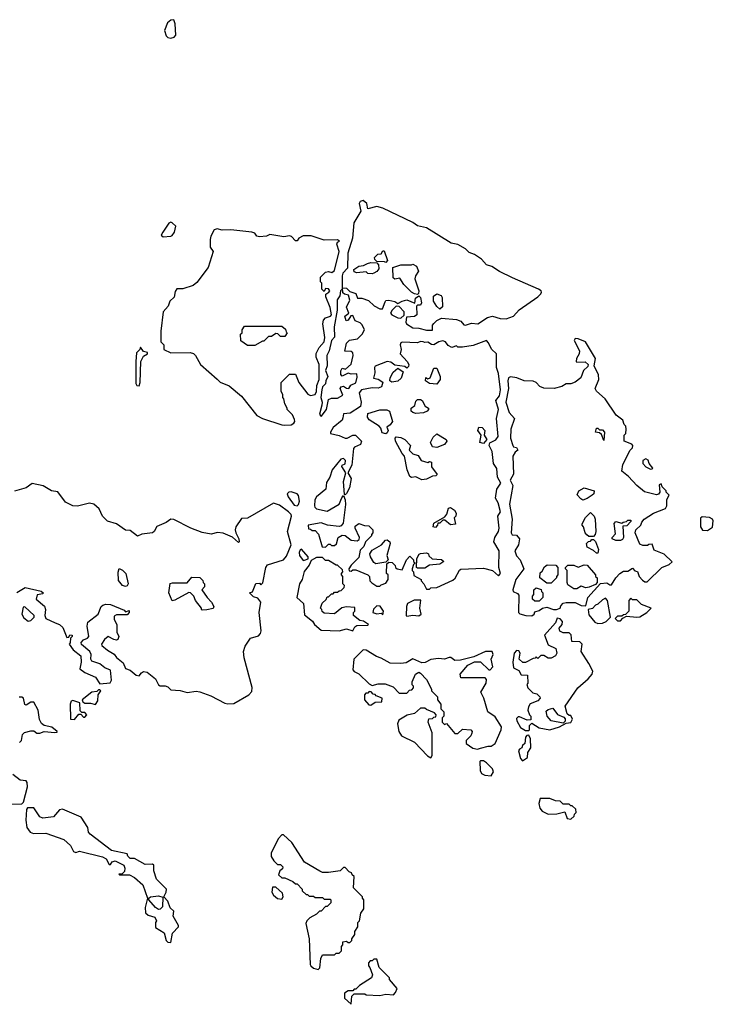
# Model space of a CAD drawing. Extents: x 2494106 to 2685573, y 758056 to 915185.
# Tile 206 of 256: x 2559001 to 2563612, y 831210 to 837757. Entities that reach past the tile are written whole.
import ezdxf

# ---------------------------------------------------------------- set-up
doc = ezdxf.new("R2010")
doc.units = 0

msp = doc.modelspace()

# ---------------------------------------------------------------- linework, layer by layer
at = {"layer": '0CON05XD'}
for points in [[(2560005, 837634.4), (2560028.8, 837641.2), (2560038.6, 837655), (2560035, 837730), (2560025, 837757.1), (2560005, 837753.3), (2559983.5, 837736.5), (2559964.7, 837685.3), (2559975, 837650), (2559985, 837639.4), (2560005, 837634.4)], [(2561005, 835118.8), (2561040, 835165), (2561055, 835232.5), (2561075, 835241.2), (2561115, 835241.2), (2561150, 835260), (2561132.5, 835305), (2561137.5, 835315), (2561155, 835320), (2561175, 835306.7), (2561190, 835305), (2561203.6, 835326.4), (2561235, 835342), (2561245, 835380), (2561242.5, 835402.5), (2561205, 835400), (2561185, 835407.5), (2561145, 835387.5), (2561137, 835397), (2561137, 835423), (2561145, 835440), (2561167, 835433), (2561205, 835467.5), (2561217.5, 835525), (2561215, 835542.5), (2561205, 835551.2), (2561163.8, 835553.8), (2561173, 835607), (2561193.6, 835626.4), (2561246.7, 835635), (2561278.8, 835665), (2561292.5, 835695), (2561278.3, 835728.3), (2561265, 835742.5), (2561232.5, 835755), (2561215, 835790), (2561201.7, 835788.3), (2561185, 835760), (2561172.5, 835755), (2561163.3, 835785), (2561190, 835805), (2561173.9, 835846.1), (2561197, 835893), (2561186.1, 835926.1), (2561161.2, 835931.2), (2561150.5, 835940.5), (2561146.7, 835973.3), (2561175, 835972.7), (2561195, 835950), (2561236.2, 835936.2), (2561246.2, 835906.2), (2561275, 835906), (2561320, 835890), (2561358, 835855), (2561395, 835833.6), (2561412.5, 835835), (2561431.7, 835881.7), (2561435, 835890), (2561455, 835892.5), (2561495, 835882.5), (2561515, 835870), (2561544.1, 835885.9), (2561575, 835893.3), (2561627.5, 835872.5), (2561632.5, 835905), (2561655, 835920), (2561665, 835910), (2561672.5, 835875), (2561665, 835860), (2561645, 835860), (2561638.3, 835851.7), (2561642.5, 835795), (2561626.1, 835783.9), (2561571.7, 835778.3), (2561568, 835745), (2561572.9, 835735), (2561615, 835708.2), (2561655, 835706.2), (2561705, 835692), (2561746.4, 835693.6), (2561746.7, 835725), (2561753.9, 835736.1), (2561775, 835756.7), (2561805, 835772.5), (2561905, 835763.8), (2561933.6, 835753.6), (2561955, 835727.5), (2561965, 835726.7), (2562005, 835740), (2562046.7, 835735), (2562112.3, 835777.7), (2562145, 835786.7), (2562195, 835769.5), (2562235, 835767.9), (2562285, 835785.6), (2562321.5, 835828.5), (2562445, 835915.4), (2562466.6, 835933.4), (2562471.4, 835945), (2562467.1, 835955), (2562450.5, 835965), (2562278.3, 836041.7), (2562192, 836082), (2562140, 836115), (2562105, 836127.1), (2562071.4, 836165), (2562025.2, 836195.2), (2561990, 836210), (2561965, 836233.8), (2561915, 836261.5), (2561870.6, 836270.6), (2561705, 836373.8), (2561645.6, 836385.6), (2561615, 836408.1), (2561415, 836504.4), (2561375, 836514), (2561315, 836500), (2561308.8, 836535), (2561285, 836554), (2561265, 836548), (2561258, 836535), (2561270, 836485), (2561222.7, 836407.3), (2561212.7, 836305), (2561182, 836205), (2561180, 836105), (2561148.9, 836071.1), (2561144.2, 836055), (2561144.2, 835965.8), (2561133.8, 835955), (2561129.6, 835920.4), (2561111.3, 835895), (2561111.9, 835825), (2561092.1, 835715), (2561094.5, 835645.5), (2561074, 835625), (2561057.8, 835555), (2561044.2, 835525), (2561044.7, 835455.3), (2561033.5, 835425), (2561050, 835385), (2561036, 835355), (2561034.1, 835335.9), (2561015, 835316.7), (2561010.7, 835295), (2561002.9, 835245), (2561011.9, 835215), (2561010.8, 835195), (2560994.7, 835135), (2561005, 835118.8)], [(2559955, 836312.5), (2560005, 836317.5), (2560015, 836322.5), (2560030, 836345), (2560038.8, 836385), (2560015, 836407.1), (2560005, 836410.8), (2559993.8, 836405), (2559953.3, 836345), (2559942.5, 836325), (2559955, 836312.5)], [(2560765, 835060), (2560805, 835064), (2560823.3, 835075), (2560830, 835085), (2560829.3, 835099.3), (2560815, 835130), (2560780, 835165), (2560780, 835175), (2560763, 835203), (2560757, 835237), (2560750, 835245), (2560750, 835265), (2560740, 835285), (2560740, 835345), (2560795, 835400), (2560835, 835400), (2560856.7, 835345), (2560917.1, 835267.1), (2560935, 835258.6), (2560965.7, 835264.3), (2560974.7, 835285), (2560976.1, 835325), (2560991.2, 835365), (2560991.5, 835465), (2560972.7, 835512.7), (2560973.1, 835536.9), (2560991.7, 835578.3), (2561025.4, 835615.4), (2561030, 835645), (2561016.7, 835735), (2561020.3, 835759.7), (2561035.3, 835774.7), (2561067.8, 835785), (2561074.7, 835795), (2561065, 835844.2), (2561036.2, 835915), (2561037.5, 835932.5), (2561057.5, 835945), (2561062.5, 835955), (2561055, 835966.7), (2561035, 835970), (2561025, 835950), (2561010, 835965), (2561010, 836005), (2561000, 836015), (2561000, 836045), (2561035, 836077.5), (2561055, 836082.5), (2561077, 836077), (2561095, 836088.8), (2561125.9, 836215), (2561110, 836265), (2561115, 836278.8), (2561126.7, 836285), (2561114, 836294), (2561025, 836290.3), (2560939.7, 836319.7), (2560885, 836320.8), (2560856.7, 836305), (2560845, 836287.5), (2560835, 836287.5), (2560808.8, 836315), (2560795, 836320.8), (2560756.8, 836313.2), (2560665, 836327.7), (2560642.2, 836317.8), (2560595, 836313.6), (2560578.7, 836318.7), (2560565, 836337.8), (2560545, 836345.4), (2560405, 836358.9), (2560346.9, 836356.9), (2560314.6, 836365.4), (2560295, 836358.8), (2560272.3, 836317.7), (2560266.7, 836295), (2560267.5, 836245), (2560287.5, 836215), (2560255, 836110), (2560179.3, 836010.7), (2560155, 835990), (2560085, 835967.5), (2560045, 835967.5), (2560035, 835950), (2560027.3, 835912.7), (2560000.5, 835885), (2559987.6, 835852.4), (2559954.3, 835815), (2559940, 835685), (2559940, 835615), (2559960, 835595), (2559960, 835565), (2560005, 835542.5), (2560135, 835543.3), (2560157, 835537), (2560170, 835525), (2560203.6, 835463.6), (2560315, 835367.5), (2560335, 835347.5), (2560393.6, 835323.6), (2560475, 835253.3), (2560576.7, 835125), (2560615, 835105.8), (2560745, 835064.2), (2560765, 835060)], [(2561435, 836142.5), (2561427.5, 836147.5), (2561375, 836150), (2561361.7, 836161.7), (2561360, 836175), (2561383, 836197), (2561405, 836200), (2561415, 836220), (2561425, 836220), (2561447.5, 836155), (2561435, 836142.5)], [(2561345, 836067.5), (2561315, 836070), (2561305, 836080), (2561243.6, 836073.6), (2561225, 836080), (2561222.5, 836095), (2561255, 836117.5), (2561287, 836123), (2561313.6, 836136.4), (2561335, 836142.5), (2561375, 836140), (2561387, 836127), (2561389.3, 836100.7), (2561376.4, 836083.6), (2561355, 836072.5), (2561345, 836067.5)], [(2561645, 835930), (2561625, 835933.3), (2561605, 835946.2), (2561556.1, 835996.1), (2561528.3, 836038.3), (2561495, 836032.5), (2561485, 836040), (2561481.7, 836108.3), (2561535, 836127.5), (2561605, 836127.5), (2561615, 836132.5), (2561639.3, 836119.3), (2561652.5, 836085), (2561633.3, 836055), (2561628.8, 836035), (2561654, 835955), (2561653, 835937), (2561645, 835930)], [(2561795, 835832.5), (2561775, 835850), (2561752.5, 835885), (2561752.3, 835917.7), (2561775, 835933.3), (2561803, 835923), (2561809.3, 835909.3), (2561811.7, 835848.3), (2561795, 835832.5)], [(2561535, 835773.3), (2561558.3, 835791.7), (2561557.5, 835815), (2561525, 835850), (2561505, 835852.5), (2561477.5, 835825), (2561467.5, 835805), (2561475, 835794.2), (2561515, 835773.8), (2561535, 835773.3)], [(2560565, 835590), (2560515, 835590), (2560471.7, 835621.7), (2560470, 835665), (2560480, 835675), (2560480, 835695), (2560495, 835720), (2560745, 835720), (2560768.3, 835698.3), (2560771.7, 835681.7), (2560780, 835675), (2560765, 835650), (2560735, 835650), (2560718.3, 835668.3), (2560705, 835670), (2560675, 835650), (2560655, 835650), (2560625, 835620), (2560615, 835620), (2560565, 835590)], [(2561725, 833970), (2561735, 833980), (2561775, 833982.5), (2561880.5, 834029.5), (2561895.8, 834044.2), (2561925, 834097.5), (2561935, 834103.3), (2562085, 834109.2), (2562145, 834094.3), (2562185, 834058.8), (2562198.6, 834075), (2562186.2, 834115), (2562188.6, 834225), (2562153.8, 834285), (2562160, 834315), (2562185, 834354), (2562189.1, 834375), (2562180, 834455), (2562198.1, 834485), (2562181.4, 834545), (2562164, 834575), (2562174.2, 834635.8), (2562199.4, 834675), (2562178.8, 834715), (2562173.7, 834773.7), (2562152, 834805), (2562143.3, 834885), (2562122.5, 834925), (2562127, 834943), (2562167.3, 834962.7), (2562182.9, 834985), (2562170.9, 835105), (2562183.4, 835165), (2562167.3, 835225), (2562190, 835255), (2562197.9, 835295), (2562183.8, 835405), (2562172.2, 835445), (2562171.5, 835535), (2562137.3, 835567.3), (2562118.3, 835608.3), (2562105, 835623.3), (2562015, 835591.2), (2561945, 835580), (2561915, 835580), (2561905, 835587.5), (2561875, 835578), (2561850.9, 835590.9), (2561832.5, 835615), (2561815, 835621.5), (2561788.8, 835615), (2561755, 835596), (2561738, 835598), (2561715, 835612.5), (2561695, 835610), (2561684, 835616), (2561665, 835616.7), (2561645, 835607.5), (2561545, 835613.3), (2561535, 835607.5), (2561530, 835595), (2561536.7, 835565), (2561530, 835535), (2561577.5, 835485), (2561587.5, 835465), (2561585, 835450), (2561575, 835440), (2561561.7, 835451.7), (2561495, 835460), (2561468.8, 835478.8), (2561445, 835483.8), (2561365, 835453.8), (2561359.2, 835445), (2561361.7, 835408.3), (2561352.5, 835372.5), (2561385, 835366.2), (2561416.4, 835346.4), (2561406.7, 835315), (2561385, 835306.7), (2561345, 835310), (2561274.6, 835295.4), (2561258.6, 835275), (2561272, 835215), (2561266, 835185), (2561198.7, 835141.3), (2561155, 835136), (2561149.3, 835110.7), (2561144, 835095), (2561085.6, 835045), (2561066.9, 835015), (2561068.6, 835005), (2561125, 834991.8), (2561165, 834973.8), (2561178.6, 834975), (2561215, 834994.6), (2561234.5, 834994.5), (2561273.6, 834953.6), (2561267.8, 834932.2), (2561228.1, 834915), (2561219.5, 834905), (2561210, 834795), (2561182, 834745), (2561205.4, 834705.4), (2561193.9, 834645), (2561175, 834607.1), (2561165, 834596.7), (2561160.5, 834600.5), (2561154.3, 834685.7), (2561169.2, 834745), (2561143.1, 834786.9), (2561145.6, 834794.4), (2561165.2, 834804.8), (2561167.3, 834825), (2561155, 834840), (2561136.7, 834835), (2561079.2, 834765), (2561064.2, 834715.8), (2561040, 834680), (2561037.5, 834635), (2560973.8, 834585), (2560964.2, 834565), (2560960.8, 834525), (2560962.5, 834515), (2560974.7, 834504.7), (2561045, 834489.1), (2561125, 834535.5), (2561142.2, 834577.8), (2561155, 834593.3), (2561164, 834564), (2561167.1, 834532.9), (2561150.9, 834409.1), (2561139.4, 834390.6), (2561125, 834387.1), (2561046.5, 834396.5), (2561005, 834412.2), (2560920, 834395), (2560921.7, 834371.7), (2560935, 834370), (2560945, 834360), (2560965, 834360), (2560987, 834337), (2561011.7, 834251.7), (2561035, 834250), (2561055, 834270), (2561065, 834270), (2561075, 834260), (2561095, 834260), (2561107, 834273), (2561117.5, 834315), (2561145, 834330), (2561165, 834327.5), (2561205, 834296.7), (2561245, 834292.5), (2561258.8, 834301.2), (2561260, 834315), (2561232.5, 834375), (2561231.7, 834388.3), (2561255, 834407.5), (2561293.6, 834393.6), (2561321.7, 834391.7), (2561350, 834365), (2561350, 834345), (2561340, 834335), (2561340, 834325), (2561300, 834285), (2561290, 834255), (2561265, 834230), (2561255, 834180), (2561205, 834130), (2561190, 834105), (2561191.7, 834091.7), (2561205, 834090), (2561215, 834100), (2561235, 834100), (2561316.7, 834066.7), (2561327.5, 834055), (2561330, 834025), (2561341.7, 834011.7), (2561375, 833990), (2561395, 833990), (2561405, 834000), (2561435, 834010), (2561450, 834035), (2561450, 834065), (2561440, 834075), (2561441.7, 834138.3), (2561455, 834150), (2561477, 834147), (2561498.3, 834128.3), (2561500, 834115), (2561510, 834105), (2561545, 834100), (2561573.9, 834166.1), (2561595, 834190), (2561620, 834165), (2561620, 834155), (2561630, 834145), (2561620, 834135), (2561610, 834105), (2561610, 834095), (2561620, 834085), (2561621.7, 834061.7), (2561670, 834035), (2561670, 834025), (2561687, 834007), (2561705, 833970), (2561725, 833970)], [(2562405, 833792.5), (2562422.5, 833805), (2562425, 833820), (2562455, 833827.5), (2562476, 833844), (2562505, 833850), (2562550, 833835), (2562570, 833835), (2562595, 833843.8), (2562599.3, 833860.7), (2562613.3, 833876.7), (2562635, 833882.5), (2562695, 833882), (2562735, 833862.5), (2562765, 833860), (2562777.5, 833915), (2562861.7, 834008.3), (2562905, 834013.3), (2562925, 834000), (2562935, 834000), (2562963.6, 834046.4), (2562990, 834075), (2563015, 834090), (2563045, 834090), (2563075, 834110), (2563091.7, 834091.7), (2563108.3, 834088.3), (2563120, 834055), (2563140.7, 834030.7), (2563158.3, 834018.3), (2563171.7, 834018.3), (2563270, 834115), (2563320, 834135), (2563338.3, 834151.7), (2563285, 834202.5), (2563220, 834230), (2563205, 834270), (2563183, 834267), (2563175, 834260), (2563145, 834260), (2563125, 834270), (2563093.3, 834345), (2563097.5, 834365), (2563130, 834395), (2563136.7, 834415), (2563153.3, 834435), (2563214.1, 834475.9), (2563293.9, 834506.1), (2563303.8, 834525), (2563303, 834567), (2563320, 834595), (2563300, 834615), (2563300, 834625), (2563271.7, 834651.7), (2563265, 834670), (2563252.5, 834665), (2563257.5, 834615), (2563248.3, 834601.7), (2563235, 834598.8), (2563155, 834618), (2563105, 834660), (2563049.3, 834719.3), (2563003.3, 834755), (2563011.2, 834798.8), (2563060, 834895), (2563075, 834910), (2563077.5, 834925), (2563070, 834935), (2563020, 834955), (2563020, 834995), (2563030, 835005), (2563032.5, 835035), (2563030, 835055), (2563020, 835065), (2563010, 835095), (2562967.3, 835127.3), (2562892.5, 835235), (2562837, 835287), (2562827.5, 835305), (2562851.2, 835365), (2562848.8, 835395), (2562820, 835455), (2562830, 835505), (2562763.3, 835615), (2562715, 835636), (2562695, 835636.7), (2562687.5, 835625), (2562723.8, 835555), (2562720, 835535), (2562702.5, 835505), (2562700, 835485), (2562705, 835480), (2562761.7, 835481.7), (2562780, 835465), (2562778.3, 835451.7), (2562750, 835425), (2562732.5, 835375), (2562695, 835347.5), (2562665, 835336.7), (2562635, 835336), (2562605, 835317.5), (2562555, 835303.8), (2562485, 835306.9), (2562458.6, 835318.6), (2562434.3, 835345), (2562415, 835354.6), (2562355, 835355.4), (2562306.6, 835376.6), (2562265, 835383.2), (2562250, 835375), (2562245.9, 835355), (2562251.6, 835305), (2562233.2, 835215), (2562255.6, 835145), (2562290.5, 835105), (2562266, 835035), (2562264.5, 834975), (2562280, 834925), (2562285, 834917.5), (2562305, 834912.5), (2562312.5, 834895), (2562295, 834881.2), (2562279.2, 834855), (2562284, 834736), (2562261.9, 834695), (2562278.9, 834658.9), (2562258.5, 834535), (2562274.7, 834435), (2562269.2, 834345), (2562275, 834332.5), (2562305, 834328.8), (2562323.3, 834305), (2562316.7, 834265), (2562294, 834225), (2562303.2, 834193.2), (2562327.5, 834165), (2562352.5, 834105), (2562300, 834035), (2562278.8, 833965), (2562281.2, 833955), (2562311.4, 833941.4), (2562319.7, 833929.7), (2562316.7, 833815), (2562326.1, 833806.1), (2562365.5, 833794.5), (2562405, 833792.5)], [(2559795, 835322.5), (2559802.5, 835345), (2559807.5, 835485), (2559825, 835520), (2559850, 835535), (2559850, 835545), (2559825, 835550), (2559805, 835580), (2559800, 835565), (2559778.3, 835541.7), (2559772.5, 835485), (2559773, 835337), (2559780, 835325), (2559795, 835322.5)], [(2561475, 835347.5), (2561462.5, 835355), (2561463.3, 835375), (2561485, 835412.5), (2561515, 835440), (2561550, 835415), (2561537, 835373), (2561515, 835352.5), (2561475, 835347.5)], [(2561775, 835332.5), (2561725, 835337.5), (2561700, 835355), (2561701.7, 835378.3), (2561715, 835370), (2561730, 835375), (2561755, 835440), (2561775, 835440), (2561797.5, 835385), (2561797.5, 835365), (2561775, 835332.5)], [(2561635, 835138.8), (2561614.2, 835144.2), (2561603.8, 835155), (2561603.8, 835175), (2561627.5, 835192.5), (2561635, 835220), (2561645, 835232.5), (2561665, 835232.5), (2561676, 835226), (2561697, 835187), (2561720, 835175), (2561720, 835165), (2561710, 835155), (2561685, 835142.5), (2561635, 835138.8)], [(2561435, 835002.5), (2561410.7, 835010.7), (2561401.7, 835041.7), (2561390, 835055), (2561325, 835097.5), (2561313.3, 835115), (2561315, 835137.5), (2561395, 835163.3), (2561443, 835163), (2561460, 835155), (2561480, 835085), (2561465, 835062.5), (2561441.7, 835048.3), (2561450, 835025), (2561445, 835010), (2561435, 835002.5)], [(2562085, 834940), (2562060, 834945), (2562070, 834995), (2562047.5, 835025), (2562053, 835047), (2562075.9, 835045.9), (2562093.3, 835025), (2562090, 834995), (2562107.5, 834965), (2562085, 834940)], [(2562885, 834960), (2562868.3, 834998.3), (2562855, 835010), (2562830, 835015), (2562835, 835040), (2562845, 835040), (2562855, 835030), (2562875, 835030), (2562890, 835015), (2562885, 834960)], [(2561675, 834697.5), (2561635, 834717.5), (2561605, 834712.5), (2561595, 834720), (2561577.5, 834765), (2561560, 834855), (2561543, 834873), (2561500, 834955), (2561497.5, 834975), (2561505, 834982.5), (2561535, 834980), (2561562.5, 834965), (2561600, 834925), (2561590, 834895), (2561615, 834870), (2561649.3, 834859.3), (2561670, 834825), (2561715, 834812.5), (2561725, 834820), (2561740, 834815), (2561740, 834785), (2561777, 834733), (2561767, 834723), (2561745, 834722.5), (2561705, 834702.5), (2561675, 834697.5)], [(2561775, 834913.3), (2561745, 834917.5), (2561733.3, 834945), (2561749.3, 834980.7), (2561775, 835002.5), (2561836.1, 834966.1), (2561840, 834955), (2561825, 834932.5), (2561775, 834913.3)], [(2563195, 834767.5), (2563205, 834770), (2563210, 834775), (2563186.7, 834805), (2563179.3, 834829.3), (2563165, 834837.5), (2563143.3, 834826.7), (2563143.8, 834805), (2563163.3, 834785), (2563195, 834767.5)], [(2560385, 833207.5), (2560425, 833210), (2560525, 833267.5), (2560545, 833290), (2560546.4, 833316.4), (2560493.9, 833513.9), (2560490, 833555), (2560499.3, 833590.7), (2560536.1, 833643.9), (2560589.4, 833660.6), (2560602, 833675), (2560607.3, 833692.7), (2560592.5, 833815), (2560603.3, 833885), (2560585, 833910), (2560555, 833920), (2560530, 833945), (2560548.3, 833951.7), (2560571.7, 834008.3), (2560595, 834010), (2560605, 834000), (2560617, 834013), (2560636.7, 834115), (2560648, 834132), (2560755, 834164.4), (2560775, 834189.2), (2560805.2, 834264.8), (2560782.7, 834355), (2560808, 834455), (2560806.1, 834466.1), (2560787.5, 834485), (2560728.3, 834528.3), (2560688.3, 834541.7), (2560515, 834442.5), (2560475, 834440), (2560437.5, 834385), (2560433.3, 834365), (2560437.5, 834345), (2560457.5, 834305), (2560460, 834285), (2560455, 834280), (2560417, 834317), (2560355, 834342.5), (2560317, 834347), (2560275, 834336.7), (2560215, 834347.5), (2560140, 834375), (2560025, 834433.3), (2560005, 834436.7), (2559975, 834413.8), (2559913.9, 834386.1), (2559895.8, 834354.2), (2559884, 834346), (2559814.2, 834335.8), (2559785, 834322.5), (2559735, 834360), (2559705, 834363.8), (2559644.2, 834404.2), (2559585, 834422), (2559552, 834455), (2559528.8, 834505), (2559495, 834535.8), (2559465, 834542), (2559385, 834522), (2559355, 834523.8), (2559305, 834550), (2559255, 834617.5), (2559213.6, 834623.6), (2559157, 834657), (2559085, 834673.3), (2559045, 834644), (2558967, 834623)], [(2562745, 834562.5), (2562730.7, 834570.7), (2562708.3, 834598.3), (2562717.5, 834625), (2562755, 834643.3), (2562820, 834625), (2562817.5, 834605), (2562807.5, 834595), (2562775, 834573.3), (2562745, 834562.5)], [(2560845, 834523.8), (2560855, 834532.5), (2560862, 834555), (2560854.1, 834594.1), (2560845, 834603.3), (2560805, 834616.7), (2560790, 834615), (2560780, 834605), (2560786.7, 834585), (2560825, 834530), (2560845, 834523.8)], [(2561765, 834380), (2561750, 834385), (2561755, 834410), (2561828.3, 834451.7), (2561841.7, 834468.3), (2561852, 834508), (2561865, 834513.3), (2561892.5, 834495), (2561902.5, 834475), (2561900, 834455), (2561890, 834445), (2561898.3, 834401.7), (2561865, 834397.5), (2561828.3, 834428.3), (2561815, 834430), (2561795, 834410), (2561781.7, 834408.3), (2561780, 834395), (2561765, 834380)], [(2562815, 834320), (2562785, 834320), (2562771.7, 834331.7), (2562760, 834345), (2562750, 834385), (2562740, 834395), (2562740, 834405), (2562763, 834447), (2562795, 834480), (2562820, 834455), (2562827.5, 834435), (2562832.5, 834355), (2562827, 834333), (2562815, 834320)], [(2563575, 834360), (2563607.5, 834382.5), (2563612.5, 834425), (2563606.4, 834436.4), (2563586.4, 834446.4), (2563538.3, 834451.7), (2563528.3, 834441.7), (2563527.5, 834385), (2563541.7, 834361.7), (2563575, 834360)], [(2562995, 834293.3), (2562963.6, 834293.6), (2562940, 834305), (2562940, 834315), (2562961.7, 834338.3), (2562953, 834407), (2562965, 834420), (2563005, 834410), (2563013, 834417), (2563035, 834420), (2563045, 834430), (2563065, 834430), (2563065, 834420), (2563038.3, 834391.7), (2563011.7, 834388.3), (2563016.4, 834313.6), (2563009.3, 834300.7), (2562995, 834293.3)], [(2560885, 834160), (2560895, 834162.5), (2560918.3, 834171.7), (2560920, 834185), (2560875, 834237.5), (2560865, 834232.5), (2560858.8, 834215), (2560861.2, 834195), (2560885, 834160)], [(2561368.3, 834138.3), (2561355, 834147.5), (2561332.5, 834185), (2561330, 834205), (2561345, 834230), (2561407.5, 834265), (2561433.6, 834296.4), (2561445, 834297.5), (2561462.5, 834285), (2561463.3, 834275), (2561442.5, 834195), (2561450, 834165), (2561435, 834150), (2561395, 834142.5), (2561368.3, 834138.3)], [(2562845, 834210), (2562835, 834210), (2562817, 834227), (2562775, 834250), (2562770, 834275), (2562781.7, 834288.3), (2562795, 834290), (2562805, 834300), (2562815, 834300), (2562828.3, 834288.3), (2562850, 834235), (2562845, 834210)], [(2561215, 833692.5), (2561230.3, 833719.7), (2561242, 833728), (2561315, 833730), (2561320, 833735), (2561287, 833757), (2561263, 833763), (2561220, 833795), (2561220, 833815), (2561230, 833825), (2561228.3, 833848.3), (2561175, 833852.5), (2561143, 833847), (2561095, 833807.5), (2561025, 833810), (2561011.7, 833821.7), (2561010, 833835), (2561000, 833845), (2561011.7, 833878.3), (2561038.3, 833901.7), (2561045, 833920), (2561055, 833920), (2561075, 833940), (2561085, 833940), (2561095, 833950), (2561115, 833950), (2561125, 833960), (2561138.3, 833961.7), (2561158.3, 833981.7), (2561160, 833995), (2561150, 834005), (2561150, 834055), (2561140, 834065), (2561140, 834075), (2561150, 834085), (2561148.3, 834098.3), (2561115, 834130), (2561105, 834130), (2561055, 834160), (2561035, 834160), (2561015, 834180), (2560975, 834180), (2560955, 834170), (2560940, 834160), (2560925, 834130), (2560892.3, 834087.7), (2560878.8, 834035), (2560862.5, 834005), (2560843.9, 833916.1), (2560887.5, 833875), (2560895, 833800), (2560947.7, 833757.7), (2560961.2, 833735), (2561005, 833698), (2561125, 833693.3), (2561175, 833706.2), (2561215, 833692.5)], [(2561695, 834110), (2561645, 834110), (2561640, 834115), (2561642.5, 834175), (2561657, 834203), (2561665, 834207.5), (2561705, 834212.5), (2561720, 834205), (2561721.7, 834191.7), (2561743, 834173), (2561805, 834167.5), (2561820, 834155), (2561795, 834137.5), (2561725, 834130), (2561695, 834110)], [(2559705, 833987.5), (2559683.9, 833993.9), (2559658.3, 834028.3), (2559656.4, 834083.6), (2559663, 834107), (2559685, 834097.5), (2559706.7, 834075), (2559722.5, 834005), (2559715, 833992.5), (2559705, 833987.5)], [(2562535, 834010), (2562505, 834010), (2562460, 834045), (2562461.7, 834078.3), (2562475, 834090), (2562490.7, 834119.3), (2562508.3, 834131.7), (2562565, 834130), (2562580, 834115), (2562580, 834065), (2562570, 834055), (2562570, 834045), (2562535, 834010)], [(2562705, 833972.5), (2562685, 833972.5), (2562645, 834000), (2562640, 834015), (2562640, 834095), (2562630, 834105), (2562630, 834115), (2562645, 834130), (2562685, 834130), (2562715, 834117.5), (2562755, 834132.5), (2562775, 834130), (2562830, 834065), (2562830, 834055), (2562840, 834045), (2562840, 834015), (2562828.3, 834001.7), (2562787, 833983), (2562765, 833980), (2562735, 833990), (2562705, 833972.5)], [(2560215, 833830), (2560210, 833835), (2560210, 833845), (2560170, 833895), (2560160, 833925), (2560137, 833947), (2560125, 833947.5), (2560033.6, 833896.4), (2560015, 833893.3), (2559992.2, 833945), (2560002.5, 834007.5), (2560016.4, 834013.6), (2560115, 834012.5), (2560145, 834050), (2560198.3, 834048.3), (2560218.3, 834028.3), (2560220, 834015), (2560230, 834005), (2560230, 833985), (2560212.5, 833965), (2560247.5, 833915), (2560277.5, 833885), (2560292.5, 833855), (2560287, 833843), (2560245, 833832.5), (2560215, 833830)], [(2558982.7, 833947.3), (2559038.3, 833981.7), (2559145, 833956.2), (2559156.7, 833945), (2559155, 833940), (2559117.5, 833932.5), (2559111.4, 833905), (2559166.7, 833856.7), (2559171.9, 833835), (2559168, 833795), (2559176, 833776), (2559236.9, 833746.9), (2559265, 833735.6), (2559288.6, 833715), (2559315, 833650), (2559328.3, 833651.7), (2559335, 833667.5), (2559350, 833665), (2559350, 833655), (2559340, 833645), (2559337, 833613), (2559330, 833605), (2559357, 833567), (2559407, 833527), (2559410, 833485), (2559401.7, 833441.7), (2559435, 833416.7), (2559506, 833386), (2559535, 833340), (2559601.7, 833348.3), (2559612.5, 833365), (2559605, 833432.5), (2559567.3, 833447.3), (2559533.6, 833473.6), (2559481.4, 833491.4), (2559473.3, 833505), (2559476.4, 833536.4), (2559466.7, 833555), (2559413.1, 833603.1), (2559409.2, 833615), (2559425.4, 833634.6), (2559452, 833645), (2559461.1, 833655), (2559449.6, 833725), (2559455, 833751.2), (2559523.8, 833805), (2559543.8, 833855), (2559555, 833863.3), (2559575, 833870), (2559605, 833867.5), (2559695, 833830), (2559705, 833820), (2559728.3, 833828.3), (2559730, 833815), (2559715, 833800), (2559645, 833800), (2559628.3, 833791.7), (2559628.3, 833768.3), (2559646.7, 833735), (2559647.5, 833685), (2559660, 833655), (2559653.9, 833636.1), (2559645, 833631.2), (2559626.1, 833636.1), (2559590, 833655), (2559565, 833636.2), (2559546.2, 833605), (2559546.7, 833595), (2559583.9, 833563.9), (2559628.9, 833538.9), (2559644, 833515), (2559690, 833480), (2559705, 833442.5), (2559735, 833431.2), (2559775, 833399.2), (2559795.6, 833394.4), (2559810.6, 833415), (2559825, 833423.6), (2559847.8, 833417.8), (2559904.4, 833374.4), (2559923.6, 833333.6), (2559935, 833326.9), (2559967.6, 833327.6), (2559985, 833320.8), (2560005, 833302), (2560067.3, 833297.3), (2560115, 833283.8), (2560175, 833291.2), (2560198.3, 833288.3), (2560271.7, 833261.7), (2560365, 833213.3), (2560385, 833207.5)], [(2562455, 833890), (2562425, 833890), (2562410, 833905), (2562410, 833925), (2562420, 833935), (2562420, 833965), (2562435, 833980), (2562468.3, 833968.3), (2562470, 833955), (2562480, 833945), (2562480, 833915), (2562455, 833890)], [(2562845, 833742.5), (2562875, 833743.3), (2562900, 833755), (2562930, 833785), (2562910, 833895), (2562895, 833910), (2562875, 833900), (2562845, 833870), (2562830, 833865), (2562808.3, 833841.7), (2562780, 833835), (2562785, 833800), (2562825, 833750), (2562845, 833742.5)], [(2562995, 833760), (2563011.7, 833778.3), (2563035, 833790), (2563105, 833783.3), (2563125, 833787.5), (2563170, 833815), (2563200, 833845), (2563135, 833867.5), (2563105, 833900), (2563075, 833900), (2563065, 833910), (2563050, 833895), (2563050, 833825), (2563028.3, 833801.7), (2563015, 833800), (2563005, 833790), (2562975, 833790), (2562960, 833775), (2562975, 833760), (2562995, 833760)], [(2559058.3, 833758.3), (2559075, 833762.5), (2559097.5, 833785), (2559096.7, 833795), (2559035, 833852.5), (2559025, 833850), (2559016.2, 833805), (2559029.3, 833779.3), (2559058.3, 833758.3)], [(2561415, 833800), (2561420, 833825), (2561397, 833857), (2561375, 833860), (2561353, 833837), (2561350, 833815), (2561375, 833807.5), (2561405, 833810), (2561415, 833800)], [(2561575, 833790), (2561615, 833797.5), (2561655, 833792.5), (2561670, 833805), (2561662.5, 833845), (2561668.3, 833898.3), (2561623.6, 833896.4), (2561580, 833875), (2561572.5, 833855), (2561570, 833795), (2561575, 833790)], [(2562385, 833030), (2562390, 833035), (2562390, 833065), (2562405, 833080), (2562455, 833047.5), (2562525, 833036.2), (2562590, 833055), (2562635, 833080), (2562666.4, 833083.6), (2562676.4, 833106.4), (2562665, 833130), (2562655, 833130), (2562641.7, 833141.7), (2562628.3, 833191.7), (2562711.2, 833315), (2562780, 833375), (2562807.5, 833405), (2562812.5, 833425), (2562786.1, 833476.1), (2562733.3, 833555), (2562740, 833605), (2562725, 833620), (2562671.7, 833621.7), (2562667, 833667), (2562655, 833680), (2562615, 833680), (2562591.7, 833691.7), (2562588.3, 833711.7), (2562607.5, 833735), (2562610, 833755), (2562595, 833772.5), (2562575, 833776.7), (2562564.2, 833745.8), (2562490, 833665), (2562515, 833600), (2562566.1, 833576.1), (2562572.5, 833545), (2562563, 833527), (2562535, 833512.5), (2562515, 833512.5), (2562485, 833530), (2562465, 833530), (2562445, 833510), (2562435, 833520), (2562428.3, 833511.7), (2562415, 833510), (2562365, 833482.5), (2562347, 833483), (2562322.5, 833505), (2562327.5, 833545), (2562319.3, 833559.3), (2562305, 833563.3), (2562288.8, 833545), (2562280.8, 833485), (2562285, 833447.5), (2562319.3, 833429.3), (2562335, 833400), (2562378.3, 833398.3), (2562380, 833345), (2562373, 833337), (2562380, 833315), (2562411.7, 833281.7), (2562440, 833275), (2562460, 833255), (2562462.5, 833245), (2562445, 833227.5), (2562395, 833207.5), (2562383, 833187), (2562380, 833165), (2562390, 833135), (2562400, 833125), (2562398.3, 833101.7), (2562375, 833100), (2562325, 833122.5), (2562315, 833122.5), (2562305, 833110), (2562306.7, 833095), (2562330.7, 833050.7), (2562365, 833030), (2562385, 833030)], [(2562045, 832907.5), (2562065, 832912.5), (2562115, 832927.5), (2562135, 832927.5), (2562162.5, 832945), (2562201.2, 833035), (2562203.3, 833055), (2562162.1, 833122.1), (2562113.3, 833155), (2562087.5, 833245), (2562067.5, 833285), (2562102.5, 833345), (2562105, 833370), (2562095, 833380), (2561935, 833380), (2561930, 833405), (2561980, 833465), (2562025, 833487.5), (2562065, 833486.7), (2562120, 833435), (2562130, 833435), (2562147.5, 833455), (2562136.2, 833505), (2562148, 833535), (2562142.5, 833555), (2562097.5, 833555), (2562020.5, 833519.5), (2561931.4, 833498.6), (2561895, 833495.8), (2561867.5, 833515), (2561856.1, 833516.1), (2561825.9, 833505.9), (2561785, 833510), (2561735, 833503.3), (2561696.2, 833483.8), (2561675, 833480), (2561615, 833508), (2561569.5, 833480.5), (2561536.1, 833476.1), (2561465, 833477.5), (2561405, 833512.5), (2561372.5, 833522.5), (2561305, 833565.8), (2561285, 833568), (2561222, 833505), (2561216.7, 833435), (2561225, 833422.5), (2561255, 833407.5), (2561325, 833340), (2561345, 833330), (2561385, 833340), (2561431.7, 833341.7), (2561485, 833320), (2561525, 833280), (2561575, 833280), (2561591.7, 833298.3), (2561608.3, 833301.7), (2561620, 833315), (2561620, 833325), (2561610, 833335), (2561610, 833355), (2561632.5, 833405), (2561655, 833417.5), (2561665, 833412.5), (2561705, 833370), (2561740, 833305), (2561740, 833295), (2561780, 833255), (2561780, 833235), (2561800, 833205), (2561800, 833175), (2561820, 833155), (2561820, 833125), (2561810, 833115), (2561810, 833085), (2561825, 833070), (2561838.3, 833078.3), (2561895, 833010), (2561915, 833010), (2561945, 833040), (2562000, 833035), (2562010, 833025), (2562007, 833013), (2562000, 832995), (2561970, 832965), (2561970, 832945), (2562013, 832913), (2562045, 832907.5)], [(2559505, 833202.5), (2559521.7, 833228.3), (2559522.5, 833267.5), (2559540, 833295), (2559535, 833300), (2559525, 833300), (2559515, 833290), (2559480, 833285), (2559417.5, 833235), (2559420.7, 833220.7), (2559435, 833212.5), (2559473, 833213), (2559505, 833202.5)], [(2561335, 833200), (2561365, 833220), (2561408.3, 833221.7), (2561410, 833245), (2561371.7, 833261.7), (2561365, 833270), (2561351.7, 833271.7), (2561338.3, 833288.3), (2561325, 833290), (2561315, 833280), (2561301.7, 833278.3), (2561293, 833267), (2561292.5, 833235), (2561321.7, 833201.7), (2561335, 833200)], [(2558999.5, 832950.5), (2559013.3, 832965), (2559020, 833005), (2559033, 833017), (2559075, 833027.5), (2559095, 833027.5), (2559115, 833012.5), (2559135, 833012.5), (2559165, 833023.3), (2559235, 833017.5), (2559250, 833020), (2559250, 833025), (2559215, 833052.5), (2559163, 833063), (2559147, 833077), (2559133.6, 833103.6), (2559123.8, 833165), (2559095, 833220), (2559075, 833220), (2559045, 833200), (2559035, 833202.5), (2559026.4, 833246.4), (2559015, 833253.3), (2558997, 833253)], [(2559365, 833103.3), (2559395, 833140), (2559408.3, 833138.3), (2559425, 833120), (2559435, 833120), (2559447.5, 833135), (2559435, 833150), (2559415, 833150), (2559402.5, 833162.5), (2559400, 833215), (2559355, 833230), (2559342.5, 833225), (2559337.5, 833205), (2559340, 833105), (2559365, 833103.3)], [(2561735, 832850), (2561742.5, 832865), (2561742.5, 833015), (2561717.5, 833085), (2561721.7, 833108.3), (2561745, 833110), (2561755, 833120), (2561768.3, 833121.7), (2561770, 833135), (2561758.3, 833148.3), (2561705, 833170), (2561695, 833180), (2561665, 833180), (2561627, 833143), (2561578.3, 833131.7), (2561521.7, 833098.3), (2561512.5, 833075), (2561522.5, 833025), (2561540, 832995), (2561625, 832953.8), (2561712.3, 832862.3), (2561735, 832850)], [(2562615, 833080), (2562533.9, 833093.9), (2562507.5, 833125), (2562501.7, 833158.3), (2562515, 833170), (2562545, 833180), (2562577, 833137), (2562618.3, 833118.3), (2562627.5, 833107.5), (2562627.5, 833092.5), (2562615, 833080)], [(2562345, 832830), (2562378.3, 832851.7), (2562380, 832885), (2562400, 832915), (2562397.5, 832975), (2562385, 833000), (2562371.7, 832998.3), (2562363, 832987), (2562360, 832945), (2562345, 832930), (2562340, 832915), (2562325, 832907.5), (2562317.5, 832895), (2562330, 832845), (2562345, 832830)], [(2562135, 832728.8), (2562151.2, 832755), (2562145, 832776.7), (2562105, 832816.7), (2562085, 832830), (2562065, 832830), (2562060, 832825), (2562062.5, 832765), (2562072.5, 832745), (2562093.9, 832733.9), (2562135, 832728.8)], [(2558805, 832541.9), (2559015, 832542.5), (2559026.4, 832553.6), (2559053, 832657), (2559051.2, 832685), (2559043.3, 832695), (2559005, 832701.2), (2558955, 832738.6)], [(2562665, 832440), (2562688.3, 832461.7), (2562690, 832475), (2562700, 832485), (2562698.3, 832508.3), (2562675, 832530), (2562665, 832530), (2562655, 832540), (2562615, 832540), (2562595, 832560), (2562563, 832563), (2562525, 832577.5), (2562461.7, 832578.3), (2562453.3, 832545), (2562460, 832515), (2562475, 832493.3), (2562515, 832473.3), (2562573, 832477), (2562625, 832490), (2562640, 832445), (2562665, 832440)], [(2560005, 831622), (2560018, 831682), (2560057.5, 831725), (2560057.5, 831735), (2560022.5, 831795), (2560025, 831830), (2560001.2, 831851.2), (2559985.7, 831895), (2559960, 831925), (2559975.6, 831955), (2559976.6, 831976.6), (2559911.2, 832041.2), (2559893.3, 832096.7), (2559892.5, 832135), (2559885, 832142.5), (2559835, 832140), (2559765, 832180), (2559735, 832180), (2559720, 832195), (2559715, 832210), (2559611.7, 832231.7), (2559470.5, 832340.5), (2559458.8, 832355), (2559453.8, 832385), (2559410, 832455), (2559285, 832506.9), (2559265.9, 832504.1), (2559225, 832457.5), (2559155, 832446.7), (2559135, 832457.5), (2559095.8, 832515.8), (2559053.8, 832516.2), (2559046.7, 832505), (2559041.2, 832435), (2559048.8, 832385), (2559071.2, 832355), (2559093.6, 832346.4), (2559175, 832348.8), (2559295, 832306.2), (2559338.8, 832265), (2559360, 832225), (2559375, 832220), (2559398.3, 832228.3), (2559551.7, 832191.7), (2559576.4, 832176.4), (2559595, 832140), (2559605, 832140), (2559615, 832157.5), (2559635, 832163.3), (2559692.5, 832135), (2559700, 832115), (2559697, 832093), (2559681.7, 832078.3), (2559660, 832075), (2559665, 832070), (2559731.7, 832071.7), (2559765, 832052.5), (2559820, 832005), (2559850, 831915), (2559836.1, 831853.9), (2559838.3, 831818.3), (2559855, 831803.8), (2559899.3, 831789.3), (2559910, 831765), (2559903, 831753), (2559905, 831720), (2559962.5, 831685), (2559975.7, 831635), (2559985, 831623.1), (2560005, 831622)], [(2560985, 831442.5), (2560997, 831453), (2561002.5, 831515), (2561015, 831540), (2561095, 831540), (2561105, 831550), (2561125, 831550), (2561140, 831565), (2561140, 831595), (2561150, 831605), (2561150, 831625), (2561175, 831630), (2561185, 831620), (2561195, 831620), (2561210, 831635), (2561210, 831645), (2561230, 831675), (2561230, 831695), (2561250, 831725), (2561250, 831755), (2561260, 831765), (2561270, 831815), (2561290, 831845), (2561290, 831905), (2561280, 831915), (2561280, 831925), (2561220, 831985), (2561225, 832060), (2561211.7, 832071.7), (2561207.5, 832085), (2561191.7, 832091.7), (2561165, 832120), (2561155, 832120), (2561131.7, 832098.3), (2561055, 832087.5), (2561015, 832087.5), (2560996.4, 832096.4), (2560894.1, 832154.1), (2560810, 832285), (2560755, 832336.2), (2560745, 832336.2), (2560719.3, 832310.7), (2560672.5, 832215), (2560673, 832193), (2560690, 832165), (2560715, 832140), (2560735, 832140), (2560750, 832125), (2560748.3, 832111.7), (2560731.7, 832098.3), (2560721.7, 832071.7), (2560745, 832050), (2560765, 832050), (2560817, 832027), (2560835, 832010), (2560845, 832010), (2560880, 831975), (2560880, 831965), (2560905, 831940), (2560915, 831940), (2560925, 831930), (2560955, 831930), (2560965, 831920), (2561015, 831920), (2561025, 831910), (2561065, 831910), (2561070, 831905), (2561070, 831885), (2561045, 831860), (2561035, 831860), (2561005, 831830), (2560995, 831830), (2560975, 831810), (2560930, 831785), (2560910, 831765), (2560903.6, 831746.4), (2560926.2, 831645), (2560933.3, 831475), (2560936.7, 831465), (2560955, 831450), (2560985, 831442.5)], [(2560745, 831910), (2560752.5, 831925), (2560748.3, 831948.3), (2560705, 831990), (2560681.7, 831988.3), (2560677.5, 831955), (2560687.5, 831935), (2560715, 831914), (2560745, 831910)], [(2559925, 831840), (2559903.6, 831853.6), (2559860, 831905), (2559860, 831915), (2559870, 831925), (2559925, 831931.2), (2559952.5, 831922.5), (2559951.7, 831858.3), (2559935, 831842.5), (2559925, 831840)], [(2561205, 831210), (2561210, 831265), (2561225, 831280), (2561295, 831280), (2561305, 831272.5), (2561395, 831267.5), (2561435, 831276.7), (2561486.4, 831273.6), (2561500.7, 831289.3), (2561510, 831315), (2561460, 831375), (2561460, 831385), (2561390, 831455), (2561375, 831510), (2561355, 831510), (2561345, 831500), (2561331.7, 831498.3), (2561320, 831485), (2561320, 831465), (2561330, 831455), (2561347.5, 831405), (2561340, 831385), (2561260, 831335), (2561235, 831310), (2561225, 831310), (2561215, 831300), (2561185, 831300), (2561160, 831285), (2561161.7, 831251.7), (2561205, 831210)]]:
    msp.add_lwpolyline(points, dxfattribs=at)

doc.saveas('drawing.dxf')
